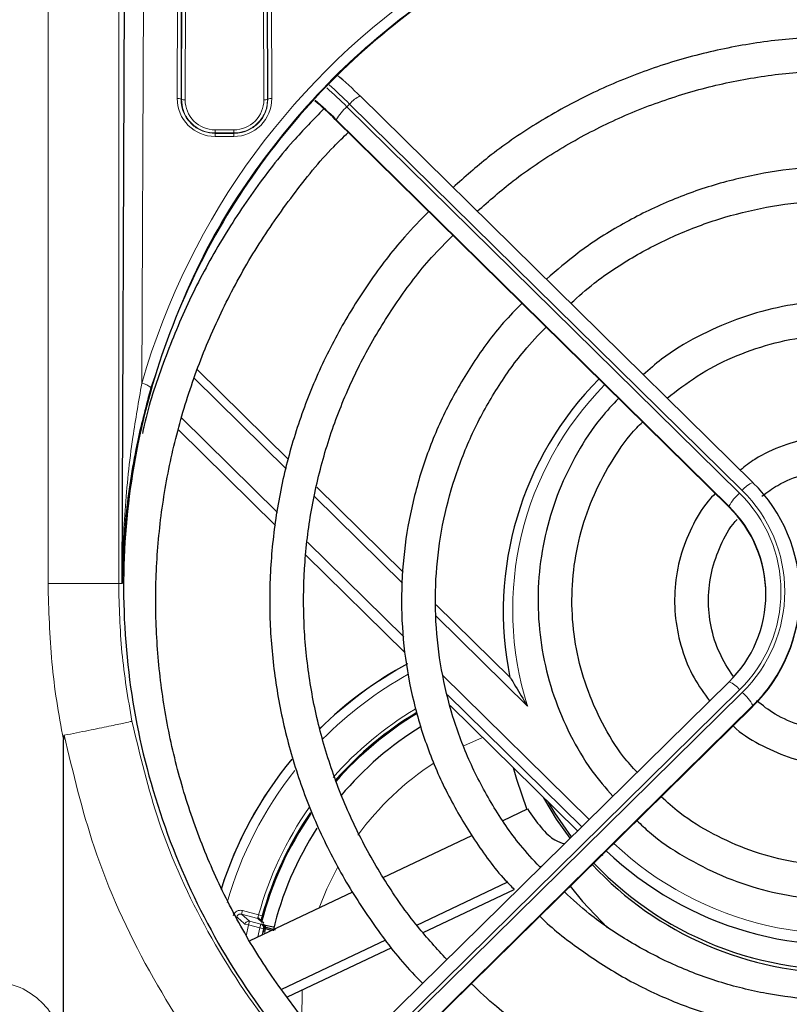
# Model space of a CAD drawing. Header units: millimetres. Extents: x 5 to 418, y 2 to 292.
# Tile 35 of 49: x 95 to 108, y 222 to 239. Entities that reach past the tile are written whole.
import ezdxf

# ---------------------------------------------------------------- set-up
doc = ezdxf.new("R2010")
doc.units = ezdxf.units.MM
doc.layers.add('SLD-0', color=7, linetype='Continuous')
doc.styles.add('SLDTEXTSTYLE0', font='TXT', dxfattribs={"width": 0.605})
doc.dimstyles.new('SLDDIMSTYLE0', dxfattribs={"dimtxt": 4.10931, "dimasz": 3.302, "dimexe": 0, "dimexo": 0.0625, "dimgap": 1.027327, "dimtad": 1, "dimlfac": 3, "dimrnd": 1e-09, "dimzin": 12, "dimdsep": 46, "dimtxsty": 'SLDTEXTSTYLE0', "dimsah": 1, "dimcen": 0.09, "dimadec": 0, "dimazin": 3, "dimtfac": 1, "dimtofl": 0, "dimtmove": 0, "dimatfit": 3, "dimfxl": 1, "dimfrac": 2, "dimtolj": 1, "dimtzin": 12, "dimarcsym": 0})

# ---------------------------------------------------------------- blocks, each defined once
blk = doc.blocks.new('_D')
at = {"layer": 'SLD-0', "color": 7}
for p, q in [((50.179, 236.805), (50.179, 265.771)), ((124.845, 236.805), (124.845, 265.771)), ((50.179, 264.771), (124.845, 264.771))]:
    blk.add_line(p, q, dxfattribs=at)
for points in [[(50.179, 264.771), (53.481, 264.263), (53.481, 265.279)], [(124.845, 264.771), (121.543, 265.279), (121.543, 264.263)]]:
    blk.add_solid(points, dxfattribs=at)
at = {"layer": 'SLD-0', "color": 7, "insert": (82.808, 270.228), "char_height": 4.2333, "attachment_point": 1, "style": 'SLDTEXTSTYLE0'}
blk.add_mtext('224', dxfattribs=at)

msp = doc.modelspace()

# ---------------------------------------------------------------- linework, layer by layer
at = {"color": 7, "linetype": 'Continuous', "lineweight": 18}
for p, q in [((96.9241, 243.1874), (96.8821, 232.696)), ((97.509, 237.7403), (97.5257, 243.1874)), ((97.5924, 243.1759), (97.5756, 237.7288)), ((97.5822, 237.7288), (97.5987, 243.1122)), ((97.6654, 243.1006), (97.6488, 237.7172)), ((99.0416, 237.7172), (99.025, 243.1006)), ((99.0917, 243.1122), (99.1083, 237.7288)), ((99.1148, 237.7288), (99.098, 243.1759)), ((99.1647, 243.1874), (99.1815, 237.7403)), ((95.2221, 229.1512), (95.2221, 242.8655)), ((96.4722, 242.8684), (96.4722, 229.1512)), ((97.5756, 237.7288), (97.5822, 237.7288)), ((99.1148, 237.7288), (99.1083, 237.7288)), ((100.5602, 237.6422), (100.5131, 237.5958)), ((107.5096, 230.8), (100.5602, 237.6422)), ((100.5131, 237.5958), (107.4625, 230.7536)), ((100.305, 237.371), (107.2739, 230.5096)), ((107.2739, 230.5213), (100.3245, 237.3635)), ((98.1785, 237.1858), (98.1785, 237.1307)), ((98.1785, 237.1858), (98.5119, 237.1858)), ((98.1785, 237.1238), (98.1785, 237.1307)), ((98.5119, 237.1307), (98.1785, 237.1307)), ((98.1785, 237.1238), (98.5119, 237.1238)), ((98.1785, 237.1238), (98.1785, 237.0687)), ((98.5119, 237.1858), (98.5119, 237.1307)), ((98.5119, 237.1238), (98.5119, 237.1307)), ((98.5119, 237.1238), (98.5119, 237.0687)), ((98.5119, 237.0687), (98.1785, 237.0687)), ((99.4387, 231.1852), (97.8151, 232.7837)), ((97.5818, 232.0851), (99.2811, 230.412)), ((99.2485, 230.183), (97.5301, 231.8749)), ((101.4969, 229.1587), (99.9383, 230.6933)), ((107.2739, 230.5096), (107.2739, 230.5213)), ((99.8152, 229.8862), (101.5171, 228.2105)), ((101.5356, 227.9311), (99.7856, 229.6542)), ((96.4722, 229.1512), (95.2221, 229.1512)), ((96.4722, 229.1512), (96.5345, 229.1512)), ((103.7103, 226.9795), (102.0894, 228.5754)), ((102.2119, 227.5265), (104.8009, 224.9774)), ((107.4625, 227.2704), (100.5131, 220.4282)), ((100.5602, 220.3818), (107.5096, 227.224)), ((104.6682, 224.8468), (102.2953, 227.1832)), ((100.7292, 220.1186), (107.6982, 226.98)), ((107.6982, 226.9917), (100.7488, 220.1495)), ((107.6982, 226.98), (107.6982, 226.9917)), ((102.9129, 226.4292), (102.5835, 226.28)), ((105.0359, 224.339), (105.0359, 224.3559)), ((98.645, 223.2989), (98.6621, 223.3633)), ((98.6621, 223.3633), (98.949, 223.2874)), ((98.645, 223.2989), (98.7891, 223.1728)), ((98.9353, 223.2221), (98.645, 223.2989)), ((98.7891, 223.1728), (98.7721, 223.1084)), ((98.7891, 223.1728), (98.9886, 223.1201)), ((99.0143, 223.1529), (98.9353, 223.2221)), ((99.0133, 223.2697), (98.949, 223.2874)), ((98.7721, 223.1084), (98.7073, 223.1239)), ((98.7721, 223.1084), (98.7284, 222.9114)), ((98.9716, 223.0556), (98.7721, 223.1084)), ((98.9363, 222.8981), (98.9716, 223.0556)), ((98.9886, 223.1201), (98.9716, 223.0556)), ((99.0363, 223.0402), (98.9716, 223.0556)), ((99.0363, 223.0402), (99.0121, 222.934)), ((99.0367, 222.9752), (99.052, 223.0412)), ((99.0709, 223.0373), (99.0513, 222.9526))]:
    msp.add_line(p, q, dxfattribs=at)
at = {"color": 7, "linetype": 'Continuous', "lineweight": 25}
for p, q in [((96.5345, 229.1512), (96.5897, 242.9588)), ((107.6967, 230.9434), (100.7473, 237.7856)), ((100.305, 237.371), (100.3065, 237.3667)), ((100.3065, 237.3667), (107.2754, 230.5053)), ((99.4798, 231.3494), (97.8666, 232.9377)), ((101.5078, 229.3527), (99.9778, 230.8591)), ((107.6967, 230.9434), (107.6982, 230.939)), ((107.2739, 230.5096), (107.2754, 230.5053)), ((103.4002, 227.4895), (102.0909, 228.7786)), ((107.2754, 227.4138), (100.326, 220.5716)), ((102.3418, 226.9915), (104.5942, 224.7739)), ((107.6967, 226.9757), (107.6982, 226.98)), ((100.7278, 220.1142), (107.6967, 226.9757)), ((95.4952, 221.0841), (95.4952, 226.3928)), ((103.2805, 224.9579), (103.7097, 225.1614)), ((101.1557, 223.9504), (102.7259, 224.6949)), ((105.0273, 224.3474), (105.0359, 224.339)), ((103.9252, 224.1358), (103.9655, 224.1549)), ((101.7484, 223.1037), (103.3514, 223.8638)), ((98.7969, 222.832), (100.6146, 223.6938)), ((101.8596, 222.9729), (103.4726, 223.7377)), ((99.0409, 223.1389), (98.9622, 223.2078)), ((99.0419, 223.1127), (99.2101, 223.0722)), ((99.0609, 223.0722), (99.2421, 223.0201)), ((99.176, 223.0118), (99.0709, 223.0373)), ((99.3596, 221.9711), (101.1997, 222.8435)), ((99.4577, 221.834), (101.3076, 222.7111))]:
    msp.add_line(p, q, dxfattribs=at)
at = {"color": 7, "linetype": 'Continuous', "lineweight": 25, "flags": 128}
for points in [[(103.4559, 225.8946), (103.511, 225.692), (103.6962, 225.1549)], [(104.4619, 224.6437), (104.224, 224.9832), (103.9985, 225.3604)], [(104.4873, 224.6686), (104.1903, 225.0941), (104.0728, 225.2873)], [(104.465, 223.7938), (104.6823, 223.5231), (105.1267, 223.0557)]]:
    msp.add_lwpolyline(points, dxfattribs=at)
at = {"color": 7, "linetype": 'Continuous', "lineweight": 18, "flags": 128}
for points in [[(100.3508, 224.1398), (100.1565, 223.7478), (100.0214, 223.4126)], [(98.9886, 223.1201), (98.9955, 223.1205), (99.0043, 223.1211)], [(99.052, 223.0412), (99.0447, 223.0408), (99.0363, 223.0402)], [(99.7211, 221.9589), (99.7164, 221.4348), (99.7166, 221.4291)]]:
    msp.add_lwpolyline(points, dxfattribs=at)
at = {"color": 7, "linetype": 'Continuous', "lineweight": 25}
for centre, radius, start, end in [((96.2323, 233.2365), 6.4073, 45.17839, 50.22269), ((96.3426, 233.3834), 5.6215, 45.18213, 50.1755), ((95.6565, 232.6588), 6.6276, 45.22461, 49.61939), ((109.1282, 228.6603), 5.8487, 135.30064, 191.54242), ((105.7655, 228.9653), 2.7624, 314.39913, 45.60087), ((105.7503, 228.9653), 2.1777, 314.39913, 45.60087), ((105.7449, 228.9507), 2.1836, 0.07882, 45.55472), ((105.7587, 228.9575), 2.7699, 314.44528, 359.92118), ((104.8785, 221.651), 6.9167, 118.41456, 134.56041), ((104.8785, 221.651), 6.0845, 120.96246, 138.66144), ((104.8785, 221.651), 6.0667, 120.97917, 138.81035), ((104.8785, 221.651), 5.8333, 121.57693, 140.04651), ((104.8785, 221.651), 6.9167, 140.58229, 162.45945), ((104.8785, 221.651), 6.0667, 145.57184, 165.646), ((104.8785, 221.651), 6.0845, 145.4528, 164.57208), ((104.8785, 221.651), 5.8333, 147.10182, 166.55919), ((109.2769, 228.8147), 6.0611, 226.46333, 281.3418), ((109.2744, 228.3694), 6.053, 223.47835, 276.31288), ((109.269, 228.3003), 6.0416, 223.04508, 270.36794), ((98.9871, 223.0567), 0.0667, 346.60314, 75.08806), ((99.0149, 223.0591), 0.0601, 338.75045, 63.25376)]:
    msp.add_arc(centre, radius, start, end, dxfattribs=at)
at = {"color": 7, "linetype": 'Continuous', "lineweight": 18}
for centre, radius, start, end in [((94.3133, 231.3249), 8.8844, 45.32093, 48.52985), ((94.103, 231.1043), 9.1229, 45.36156, 48.4528), ((100.9108, 237.3784), 0.4387, 111.87876, 143.04273), ((97.5244, 237.6317), 0.1098, 62.197, 98.0979), ((98.1785, 237.7383), 0.6696, 179.82365, 270), ((97.6334, 237.8258), 0.1098, 242.197, 278.0979), ((98.1785, 237.7156), 0.5297, 179.82365, 270), ((98.5119, 237.7383), 0.6696, 270, 0.17635), ((98.5119, 237.7156), 0.5297, 270, 0.17635), ((99.0571, 237.8258), 0.1098, 261.9021, 297.803), ((99.166, 237.6317), 0.1098, 81.9021, 117.803), ((101.0489, 236.9682), 0.8252, 130.48976, 151.38111), ((96.8405, 232.3964), 0.3025, 48.11463, 82.08698), ((109.1282, 228.6913), 5.6819, 135.51955, 197.53461), ((107.8602, 230.5363), 0.4387, 111.87876, 143.04273), ((107.9983, 230.1261), 0.8252, 130.48976, 151.38111), ((105.7571, 229.012), 2.4376, 314.39913, 45.60087), ((105.7588, 229.012), 2.5025, 314.39913, 45.60087), ((104.8785, 221.651), 6.9137, 118.40704, 134.56399), ((104.8785, 221.651), 6.7471, 119.09545, 135.31896), ((107.1119, 227.0066), 0.4387, 36.95727, 68.12124), ((106.9739, 226.5964), 0.8252, 28.61889, 49.51024), ((104.8785, 221.651), 6.1512, 120.87865, 138.57803), ((104.8785, 221.651), 6.9137, 140.60415, 162.47057), ((104.8785, 221.651), 5.1667, 123.21674, 143.84642), ((104.8785, 221.651), 6.7471, 141.60509, 164.0414), ((104.8785, 221.651), 6.1512, 144.92117, 164.57208), ((109.2787, 228.8439), 5.897, 226.7058, 287.14481), ((146.4424, 277.3777), 72.2643, 228.504948, 228.657137), ((98.7721, 223.1083), 0.0667, 75.23748, 166.54728), ((98.9183, 223.1577), 0.0666, 48.72404, 75.21891), ((98.9714, 223.0556), 0.0667, 346.64683, 75.08812)]:
    msp.add_arc(centre, radius, start, end, dxfattribs=at)
msp.add_ellipse((109.2785, 229.1285), major_axis=(0, 12.8996), ratio=0.999992, start_param=3.3920394, end_param=7.5737685, dxfattribs=at)
at = {"color": 7, "linetype": 'Continuous', "lineweight": 25}
for points, knots in [([(109.2785, 216.3799), (109.2119, 216.3803), (108.8784, 216.3819), (108.011, 216.424), (106.6762, 216.6138), (104.9598, 217.0869), (103.1593, 217.8809), (101.3881, 219.0479), (99.8244, 220.5025), (98.5316, 222.1853), (97.5253, 224.0814), (96.8512, 226.1162), (96.5248, 228.262), (96.566, 230.4269), (96.979, 232.5793), (97.7481, 234.6168), (98.8651, 236.5128), (100.2732, 238.171), (101.9565, 239.5765), (103.8242, 240.6587), (105.8603, 241.4146), (107.9582, 241.8112), (110.1049, 241.8521), (112.1976, 241.5407), (114.2233, 240.8827), (116.0939, 239.9091), (117.7928, 238.6286), (119.2494, 237.0925), (120.4439, 235.3167), (121.3241, 233.37), (121.8724, 231.2778), (122.0598, 229.1268), (121.8782, 226.9484), (121.331, 224.8429), (120.4231, 222.8396), (119.1984, 221.0387), (117.6713, 219.4591), (115.9234, 218.1818), (113.9718, 217.2111), (112.1734, 216.6747), (110.5898, 216.4192), (109.7172, 216.3931), (109.2785, 216.3799)], [0, 0, 0, 0, 0.0024859, 0.0124341, 0.0323611, 0.0526233, 0.0787189, 0.1055704, 0.1317054, 0.1585771, 0.1850965, 0.2123645, 0.2392479, 0.2668998, 0.2939679, 0.3218249, 0.3488094, 0.3765943, 0.4032605, 0.4307236, 0.4569832, 0.4840228, 0.5099717, 0.5366786, 0.5625444, 0.5891513, 0.6151906, 0.6419657, 0.6683598, 0.6954976, 0.7222802, 0.7498247, 0.776862, 0.8046825, 0.8317223, 0.8595604, 0.8863436, 0.9139265, 0.9403107, 0.9674812, 0.9836518, 1, 1, 1, 1]), ([(109.2785, 238.8361), (109.0949, 238.8331), (108.5671, 238.8246), (107.698, 238.7306), (106.6853, 238.5219), (105.6996, 238.2111), (104.7505, 237.8041), (103.8506, 237.3016), (103.056, 236.7588), (102.5965, 236.3483), (102.3924, 236.1659)], [0, 0, 0, 0, 0.0727033, 0.2090478, 0.3454347, 0.4818201, 0.6182021, 0.7545792, 0.8909499, 1, 1, 1, 1]), ([(102.8196, 235.7452), (103.0281, 235.9288), (103.4856, 236.3317), (104.2721, 236.8565), (105.1516, 237.3312), (106.0786, 237.71), (107.0405, 237.9919), (108.0271, 238.1718), (108.7776, 238.232), (109.195, 238.2354), (109.2785, 238.2361)], [0, 0, 0, 0, 0.1181248, 0.2592458, 0.400356, 0.5414562, 0.6825476, 0.8236318, 0.9647104, 1, 1, 1, 1]), ([(100.1042, 237.5591), (99.9201, 237.3704), (99.4682, 236.9072), (98.8393, 236.0905), (98.2135, 235.1289), (97.6794, 234.1135), (97.2504, 233.0531), (96.9896, 232.2812), (96.9031, 231.8597), (96.8931, 231.8111)], [0, 0, 0, 0, 0.1181925, 0.2900934, 0.4619857, 0.6338695, 0.8057453, 0.9776137, 1, 1, 1, 1]), ([(100.4234, 220.6675), (100.4209, 220.67), (100.1479, 220.9308), (99.6733, 221.5162), (99.014, 222.4204), (98.4527, 223.3893), (97.9827, 224.4031), (97.6112, 225.4562), (97.3407, 226.5386), (97.1736, 227.6412), (97.1114, 228.7542), (97.1546, 229.8682), (97.3029, 230.9734), (97.5551, 232.0602), (97.9087, 233.1193), (98.3612, 234.1411), (98.9069, 235.1185), (99.5478, 236.0364), (100.0936, 236.7135), (100.4488, 237.0577), (100.5352, 237.1414)], [0, 0, 0, 0, 0.00057296, 0.06179162, 0.12301366, 0.18423917, 0.24546806, 0.30670016, 0.36793515, 0.42917257, 0.49041189, 0.55165247, 0.61289353, 0.67413424, 0.73537391, 0.7966119, 0.85784767, 0.91908075, 0.98031081, 1, 1, 1, 1]), ([(109.2785, 236.5388), (109.1168, 236.5358), (108.653, 236.5272), (107.8908, 236.4329), (107.0078, 236.2242), (106.1548, 235.915), (105.346, 235.5086), (104.6333, 235.0533), (104.2252, 234.698), (104.0437, 234.54)], [0, 0, 0, 0, 0.084475, 0.2422675, 0.4001235, 0.5579764, 0.715823, 0.87366, 1, 1, 1, 1]), ([(104.475, 234.1154), (104.6103, 234.2361), (104.9608, 234.5487), (105.6015, 234.9623), (106.3756, 235.357), (107.195, 235.6537), (108.0439, 235.8507), (108.744, 235.9306), (109.1563, 235.9369), (109.2785, 235.9388)], [0, 0, 0, 0, 0.1039539, 0.2692789, 0.4345844, 0.5998721, 0.7651446, 0.9304052, 1, 1, 1, 1]), ([(101.9591, 235.7395), (101.8138, 235.5914), (101.4292, 235.1991), (100.8939, 234.4857), (100.3525, 233.6177), (99.9073, 232.6971), (99.5587, 231.7375), (99.3113, 230.7477), (99.1674, 229.7383), (99.1286, 228.7198), (99.1952, 227.7027), (99.3667, 226.6975), (99.641, 225.7147), (100.0159, 224.765), (100.4852, 223.8561), (101.0526, 223.0054), (101.5127, 222.4095), (101.8045, 222.1222), (101.8527, 222.0748)], [0, 0, 0, 0, 0.0410016, 0.1085639, 0.1761214, 0.2436742, 0.3112227, 0.3787672, 0.4463085, 0.5138475, 0.581385, 0.648922, 0.7164594, 0.7839981, 0.8515392, 0.9190835, 0.9866316, 1, 1, 1, 1]), ([(102.2808, 222.4963), (102.1054, 222.687), (101.7058, 223.1216), (101.1787, 223.8779), (100.6908, 224.7402), (100.3, 225.6501), (100.0077, 226.5948), (99.818, 227.5647), (99.7327, 228.5488), (99.7528, 229.5363), (99.8781, 230.5164), (100.1072, 231.4781), (100.4379, 232.4106), (100.8652, 233.3048), (101.3891, 234.1464), (101.897, 234.8231), (102.2586, 235.1885), (102.387, 235.3183)], [0, 0, 0, 0, 0.0545654, 0.1243162, 0.1940728, 0.2638351, 0.3336026, 0.4033747, 0.4731504, 0.5429288, 0.6127085, 0.6824878, 0.7522654, 0.8220401, 0.891811, 0.9615772, 1, 1, 1, 1]), ([(109.2785, 234.1594), (109.1431, 234.1564), (108.7568, 234.1477), (108.1241, 234.0527), (107.3985, 233.845), (106.7127, 233.5344), (106.1589, 233.2025), (105.8649, 232.9446), (105.7587, 232.8515)], [0, 0, 0, 0, 0.1056552, 0.301469, 0.4973966, 0.6933162, 0.8892194, 1, 1, 1, 1]), ([(103.61, 234.1141), (103.4999, 234.0023), (103.1793, 233.6766), (102.7348, 233.0624), (102.2801, 232.2886), (101.9239, 231.4649), (101.666, 230.6069), (101.5111, 229.7251), (101.461, 228.8316), (101.5165, 227.9385), (101.6766, 227.0576), (101.9398, 226.2015), (102.3004, 225.3796), (102.7613, 224.6103), (103.1563, 224.0598), (103.4195, 223.7918), (103.4726, 223.7377)], [0, 0, 0, 0, 0.0409534, 0.1192507, 0.1975399, 0.2758212, 0.3540952, 0.4323629, 0.5106258, 0.5888859, 0.6671446, 0.7454039, 0.8236656, 0.9019317, 0.9802036, 1, 1, 1, 1]), ([(103.9252, 224.1358), (103.808, 224.2626), (103.4955, 224.6008), (103.079, 225.2236), (102.676, 225.9841), (102.373, 226.7896), (102.17, 227.6246), (102.0711, 228.4778), (102.0776, 229.3365), (102.1893, 230.1882), (102.405, 231.0203), (102.7203, 231.8215), (103.1346, 232.5765), (103.5726, 233.2082), (103.9041, 233.5553), (104.0366, 233.6941)], [0, 0, 0, 0, 0.0488671, 0.1303657, 0.2118747, 0.2933939, 0.3749223, 0.4564585, 0.5380002, 0.619545, 0.7010893, 0.7826305, 0.864166, 0.9456941, 1, 1, 1, 1]), ([(106.1811, 232.4356), (106.3545, 232.5709), (106.7134, 232.851), (107.3317, 233.1698), (108.001, 233.4057), (108.6567, 233.5377), (109.0859, 233.5527), (109.2785, 233.5594)], [0, 0, 0, 0, 0.196762, 0.4074117, 0.6180169, 0.8285847, 1, 1, 1, 1]), ([(97.0424, 232.6216), (96.9599, 232.3093), (96.7657, 231.5751), (96.5897, 230.424), (96.5383, 229.5809), (96.5345, 229.1553), (96.5345, 229.1512)], [0, 0, 0, 0, 0.2679716, 0.6301315, 0.9964176, 1, 1, 1, 1]), ([(105.3195, 232.431), (105.2135, 232.3186), (104.9366, 232.0246), (104.5807, 231.475), (104.2527, 230.8053), (104.0264, 230.0946), (103.902, 229.3604), (103.883, 228.6162), (103.9696, 227.8769), (104.1594, 227.1562), (104.4518, 226.4708), (104.8016, 225.8715), (105.0901, 225.5345), (105.2166, 225.3867)], [0, 0, 0, 0, 0.0595985, 0.1557922, 0.2519685, 0.3481284, 0.444274, 0.5404089, 0.6365378, 0.7326645, 0.8287938, 0.9249308, 1, 1, 1, 1]), ([(105.6478, 225.8113), (105.5664, 225.9017), (105.3281, 226.1664), (105.0235, 226.6746), (104.739, 227.3152), (104.5583, 227.9932), (104.4805, 228.6893), (104.5084, 229.3894), (104.6417, 230.0774), (104.8754, 230.7401), (105.2126, 231.3551), (105.5077, 231.7832), (105.7104, 231.9796), (105.7444, 232.0126)], [0, 0, 0, 0, 0.0533087, 0.1561293, 0.2589748, 0.3618443, 0.4647341, 0.5676385, 0.6705494, 0.7734571, 0.8763538, 0.9792335, 1, 1, 1, 1]), ([(111.0822, 231.1618), (111.0274, 231.2074), (110.8302, 231.3717), (110.4262, 231.5668), (109.8925, 231.7355), (109.333, 231.7966), (108.7717, 231.7555), (108.2309, 231.6071), (107.7894, 231.4081), (107.5592, 231.2274), (107.4752, 231.1615)], [0, 0, 0, 0, 0.05513136, 0.19873709, 0.34240402, 0.48612488, 0.62988596, 0.77366626, 0.91744106, 1, 1, 1, 1]), ([(107.8585, 230.7007), (107.949, 230.7678), (108.1728, 230.9334), (108.593, 231.0961), (109.0849, 231.19), (109.5885, 231.1782), (110.0739, 231.0594), (110.4515, 230.8973), (110.6371, 230.748), (110.694, 230.7023)], [0, 0, 0, 0, 0.1111148, 0.2746058, 0.4379963, 0.6013154, 0.7646004, 0.9278829, 1, 1, 1, 1]), ([(107.0307, 230.7462), (106.9887, 230.7026), (106.8182, 230.5255), (106.6027, 230.1477), (106.3992, 229.6326), (106.3038, 229.0853), (106.3119, 228.5307), (106.4278, 227.9891), (106.6293, 227.4914), (106.8342, 227.2079), (106.9307, 227.0744)], [0, 0, 0, 0, 0.04529868, 0.18397659, 0.32259408, 0.46115536, 0.59967371, 0.73816879, 0.87665779, 1, 1, 1, 1]), ([(107.3458, 227.5161), (107.2609, 227.6489), (107.0872, 227.9206), (106.9432, 228.3883), (106.8944, 228.8785), (106.9513, 229.371), (107.1194, 229.8334), (107.2836, 230.1456), (107.4103, 230.2768), (107.4222, 230.2892)], [0, 0, 0, 0, 0.1576799, 0.3225562, 0.4875481, 0.652622, 0.8177165, 0.9827681, 1, 1, 1, 1]), ([(103.3978, 227.4901), (103.3982, 227.4905), (103.399, 227.4915), (103.4066, 227.4816), (103.43, 227.4458), (103.5176, 227.2995), (103.617, 227.1318), (103.6984, 226.9989), (103.7099, 226.9801), (103.7103, 226.9795)], [0, 0, 0, 0, 0.0278674, 0.0623947, 0.1229862, 0.3040573, 0.9014966, 0.9967873, 1, 1, 1, 1]), ([(109.2785, 226.529), (109.1963, 226.5315), (108.948, 226.5391), (108.5408, 226.6294), (108.1061, 226.8105), (107.8699, 226.9951), (107.764, 227.0778)], [0, 0, 0, 0, 0.1496213, 0.4518331, 0.7544556, 1, 1, 1, 1]), ([(107.3489, 226.6332), (107.3504, 226.6317), (107.4815, 226.4982), (107.8077, 226.3023), (108.3132, 226.0689), (108.8151, 225.9482), (109.14, 225.9347), (109.2785, 225.929)], [0, 0, 0, 0, 0.0030642, 0.2692416, 0.5355334, 0.8019355, 1, 1, 1, 1]), ([(95.5087, 226.4671), (95.5081, 226.4668), (95.5066, 226.4664), (95.5043, 226.4642), (95.4997, 226.4559), (95.4958, 226.4313), (95.4955, 226.4086), (95.4952, 226.3928)], [0, 0, 0, 0, 0.0253953, 0.0588579, 0.1210124, 0.3883548, 1, 1, 1, 1]), ([(112.4839, 225.3772), (112.432, 225.3267), (112.212, 225.1124), (111.753, 224.8132), (111.1216, 224.4929), (110.4444, 224.274), (109.743, 224.1544), (109.0311, 224.1386), (108.3249, 224.2266), (107.639, 224.4155), (106.9922, 224.7053), (106.4625, 225.0266), (106.1812, 225.2811), (106.0741, 225.378)], [0, 0, 0, 0, 0.0310738, 0.1319051, 0.2327134, 0.3335009, 0.4342712, 0.5350291, 0.6357802, 0.7365289, 0.8372813, 0.9380435, 1, 1, 1, 1]), ([(103.7097, 225.1614), (103.7882, 225.0468), (103.9458, 224.8169), (104.1905, 224.5898), (104.3103, 224.5619), (104.3658, 224.549)], [0, 0, 0, 0, 0.347171, 0.6972114, 1, 1, 1, 1]), ([(105.6479, 224.9546), (105.7198, 224.8853), (105.9715, 224.643), (106.4753, 224.3099), (107.143, 223.9649), (107.857, 223.7202), (108.5978, 223.5746), (109.3522, 223.5328), (110.1052, 223.5949), (110.8417, 223.7604), (111.5493, 224.024), (112.2062, 224.3885), (112.6648, 224.7035), (112.8774, 224.9169), (112.914, 224.9537)], [0, 0, 0, 0, 0.0377404, 0.1319595, 0.2261952, 0.3204468, 0.4147122, 0.5089886, 0.6032725, 0.6975591, 0.7918437, 0.886122, 0.9803903, 1, 1, 1, 1]), ([(114.2346, 223.7258), (114.0572, 223.5652), (113.6659, 223.2112), (112.9804, 222.7602), (112.2072, 222.3633), (111.3892, 222.0635), (110.5409, 221.8624), (109.6741, 221.7636), (108.8016, 221.7685), (107.936, 221.8769), (107.0902, 222.0874), (106.2758, 222.396), (105.5079, 222.802), (104.8626, 223.2336), (104.5069, 223.5612), (104.3632, 223.6935)], [0, 0, 0, 0, 0.0663758, 0.1463497, 0.2263142, 0.30627, 0.3862184, 0.466161, 0.5460996, 0.6260361, 0.7059721, 0.7859097, 0.865851, 0.9457979, 1, 1, 1, 1]), ([(98.9822, 223.1903), (98.9816, 223.1925), (98.9792, 223.2013), (98.9678, 223.2143), (98.9532, 223.2244), (98.9417, 223.2291), (98.9369, 223.2304), (98.9351, 223.2308)], [0, 0, 0, 0, 0.1161654, 0.4480845, 0.7800102, 0.9187497, 1, 1, 1, 1]), ([(99.0133, 223.2697), (99.0094, 223.2555), (99.0017, 223.2272), (98.994, 223.1967), (98.9912, 223.1852), (98.9907, 223.1829)], [0, 0, 0, 0, 0.4437896, 0.8885843, 1, 1, 1, 1]), ([(103.9276, 223.2647), (103.9312, 223.261), (104.1424, 223.0411), (104.629, 222.6727), (105.3818, 222.1756), (106.1962, 221.7774), (107.0499, 221.4724), (107.9343, 221.2677), (108.8368, 221.1652), (109.7453, 221.1667), (110.6475, 221.2719), (111.5312, 221.4797), (112.3849, 221.7867), (113.1952, 222.1906), (113.9549, 222.6771), (114.4056, 223.0695), (114.6296, 223.2645)], [0, 0, 0, 0, 0.0013212, 0.0781845, 0.1550556, 0.2319344, 0.3088204, 0.3857127, 0.4626101, 0.5395113, 0.6164147, 0.6933183, 0.7702204, 0.8471195, 0.9240139, 1, 1, 1, 1]), ([(99.0419, 223.1127), (99.0403, 223.1131), (99.0286, 223.116), (99.011, 223.1201), (99.0065, 223.1208), (99.0043, 223.1211)], [0, 0, 0, 0, 0.0760609, 0.538032, 1, 1, 1, 1]), ([(115.8485, 222.0645), (115.6339, 221.8707), (115.1732, 221.4545), (114.3842, 220.9133), (113.5105, 220.4282), (112.5883, 220.0381), (111.63, 219.7449), (110.6457, 219.5524), (109.6463, 219.4626), (108.6429, 219.4765), (107.6465, 219.5939), (106.6681, 219.8134), (105.7188, 220.1331), (104.8079, 220.548), (103.9496, 221.058), (103.2451, 221.5649), (102.8589, 221.9311), (102.7133, 222.0691)], [0, 0, 0, 0, 0.0602102, 0.1293029, 0.1983902, 0.2674726, 0.3365506, 0.405625, 0.4746965, 0.5437662, 0.6128349, 0.6819034, 0.7509727, 0.820044, 0.889118, 0.9581958, 1, 1, 1, 1])]:
    msp.add_open_spline(points, degree=3, knots=knots, dxfattribs=at)
at = {"color": 7, "linetype": 'Continuous', "lineweight": 18}
for points, knots in [([(112.4344, 216.7638), (112.5417, 216.7922), (113.0788, 216.9344), (114.2684, 217.3435), (115.9419, 218.1792), (117.6553, 219.4319), (119.1467, 220.9604), (120.3575, 222.7042), (121.2729, 224.6496), (121.8491, 226.7201), (122.0713, 228.8851), (121.9239, 231.0504), (121.4045, 233.1845), (120.5345, 235.1846), (119.3239, 237.0253), (117.8352, 238.6127), (116.0846, 239.9338), (114.167, 240.9229), (112.0978, 241.5783), (109.9843, 241.8728), (107.8392, 241.8103), (105.764, 241.399), (103.7714, 240.6448), (101.948, 239.582), (100.3085, 238.2205), (98.9146, 236.5944), (97.7633, 234.72), (97.2851, 233.328), (97.0424, 232.6216)], [0, 0, 0, 0, 0.0062192, 0.0311287, 0.070375, 0.110756, 0.1499983, 0.1903399, 0.230279, 0.2713466, 0.3118119, 0.3534368, 0.3941285, 0.4360096, 0.4765155, 0.5182252, 0.5582119, 0.5993938, 0.6387673, 0.6793084, 0.7182509, 0.7583277, 0.7972015, 0.8371861, 0.8763732, 0.9166658, 0.957714, 1, 1, 1, 1]), ([(97.5756, 237.7288), (97.5783, 237.6848), (97.5853, 237.5724), (97.6574, 237.4011), (97.7961, 237.246), (97.9779, 237.1431), (98.1125, 237.1301), (98.1785, 237.1238)], [0, 0, 0, 0, 0.140577, 0.3596491, 0.5782812, 0.793328, 1, 1, 1, 1]), ([(98.1785, 237.1307), (98.1337, 237.1337), (98.0226, 237.1412), (97.8556, 237.213), (97.7056, 237.3465), (97.602, 237.525), (97.5889, 237.6602), (97.5822, 237.7288)], [0, 0, 0, 0, 0.1427621, 0.3540842, 0.5656529, 0.7794612, 1, 1, 1, 1]), ([(98.5119, 237.1238), (98.5567, 237.1267), (98.6682, 237.1341), (98.8361, 237.2057), (98.9876, 237.3392), (99.0941, 237.5198), (99.1078, 237.6577), (99.1148, 237.7288)], [0, 0, 0, 0, 0.1406687, 0.350246, 0.5602052, 0.7735895, 1, 1, 1, 1]), ([(99.1083, 237.7288), (99.1054, 237.6845), (99.0984, 237.5729), (99.0263, 237.4037), (98.8896, 237.2513), (98.7104, 237.1498), (98.5773, 237.137), (98.5119, 237.1307)], [0, 0, 0, 0, 0.1427006, 0.3600992, 0.5772283, 0.7920577, 1, 1, 1, 1]), ([(96.5345, 229.1512), (96.5345, 229.1554), (96.5376, 229.5879), (96.5732, 230.4508), (96.6928, 231.6263), (96.8259, 232.3785), (96.8821, 232.696)], [0, 0, 0, 0, 0.0036051, 0.3674743, 0.7329757, 1, 1, 1, 1]), ([(95.4952, 226.3928), (95.4952, 226.3928), (95.4049, 226.8441), (95.2615, 227.7608), (95.2352, 228.6862), (95.2221, 229.1512)], [0, 0, 0, 0, 0.0000072, 0.497555, 1, 1, 1, 1]), ([(96.4722, 229.1512), (96.4819, 228.7447), (96.5014, 227.9279), (96.6375, 227.1223), (96.7059, 226.7177)], [0, 0, 0, 0, 0.4976939, 1, 1, 1, 1]), ([(96.7059, 226.7177), (96.7052, 226.7173), (96.7035, 226.7162), (96.683, 226.7094), (96.5847, 226.6857), (96.3161, 226.6285), (95.945, 226.5528), (95.6541, 226.4956), (95.5087, 226.4671)], [0, 0, 0, 0, 0.0324131, 0.0795249, 0.3096442, 0.5397629, 0.7698815, 1, 1, 1, 1]), ([(96.7059, 226.7177), (96.8494, 226.1156), (97.1568, 224.8255), (98.0136, 222.9484), (99.2006, 221.1586), (100.6914, 219.5795), (102.4114, 218.2806), (104.3451, 217.2823), (105.9678, 216.7549), (106.938, 216.5763), (107.1897, 216.5299)], [0, 0, 0, 0, 0.1192056, 0.2554405, 0.3956076, 0.5322288, 0.6727904, 0.8097196, 0.9506316, 1, 1, 1, 1]), ([(103.0449, 216.4978), (102.6286, 216.7219), (101.5268, 217.3148), (99.8911, 218.5717), (98.2669, 220.2924), (96.9514, 222.2843), (96.0075, 224.3556), (95.6659, 225.8015), (95.5087, 226.4671)], [0, 0, 0, 0, 0.1095757, 0.290024, 0.4756951, 0.6561242, 0.8417127, 1, 1, 1, 1]), ([(98.6621, 223.3633), (98.6519, 223.3653), (98.6271, 223.37), (98.5863, 223.3637), (98.5462, 223.3428), (98.5141, 223.3097), (98.5039, 223.2814), (98.4988, 223.2672)], [0, 0, 0, 0, 0.1472717, 0.3604846, 0.5736373, 0.7868195, 1, 1, 1, 1]), ([(98.645, 223.2989), (98.64, 223.2998), (98.6275, 223.3022), (98.6071, 223.2991), (98.587, 223.2886), (98.571, 223.2721), (98.5659, 223.2579), (98.5633, 223.2509)], [0, 0, 0, 0, 0.1474277, 0.3607302, 0.5738293, 0.786894, 1, 1, 1, 1]), ([(98.9353, 223.2221), (98.9349, 223.223), (98.9345, 223.2243), (98.935, 223.2293), (98.9351, 223.2308)], [0, 0, 0, 0, 0.6865951, 1, 1, 1, 1]), ([(98.9351, 223.2308), (98.9353, 223.2314), (98.936, 223.2356), (98.9383, 223.2464), (98.943, 223.2657), (98.947, 223.2802), (98.949, 223.2874)], [0, 0, 0, 0, 0.048064, 0.3654974, 0.6827598, 1, 1, 1, 1]), ([(99.0709, 223.0373), (99.0701, 223.0375), (99.0643, 223.039), (99.0554, 223.041), (99.0532, 223.0411), (99.052, 223.0412)], [0, 0, 0, 0, 0.0760553, 0.5379845, 1, 1, 1, 1]), ([(94.1818, 222.1149), (94.332, 222.0999), (94.6324, 222.0701), (95.0322, 221.8394), (95.3356, 221.5003), (95.4545, 221.2104), (95.487, 221.0574), (95.4884, 221.0507)], [0, 0, 0, 0, 0.2473762, 0.4946467, 0.7418017, 0.9886825, 1, 1, 1, 1])]:
    msp.add_open_spline(points, degree=3, knots=knots, dxfattribs=at)

# ---------------------------------------------------------------- dimensions: what is measured, and where the dimension line sits
at = {"layer": 'SLD-0', "color": 7}
dim = msp.add_linear_dim(base=(124.8451, 264.771), p1=(50.1786, 236.8048), p2=(124.8451, 236.8048), dimstyle='SLDDIMSTYLE0', dxfattribs=at)
dim.commit()
dim.dimension.update_dxf_attribs({"geometry": '_D', "text_midpoint": (87.5119, 264.771), "dimtype": 160})

doc.saveas('drawing.dxf')
